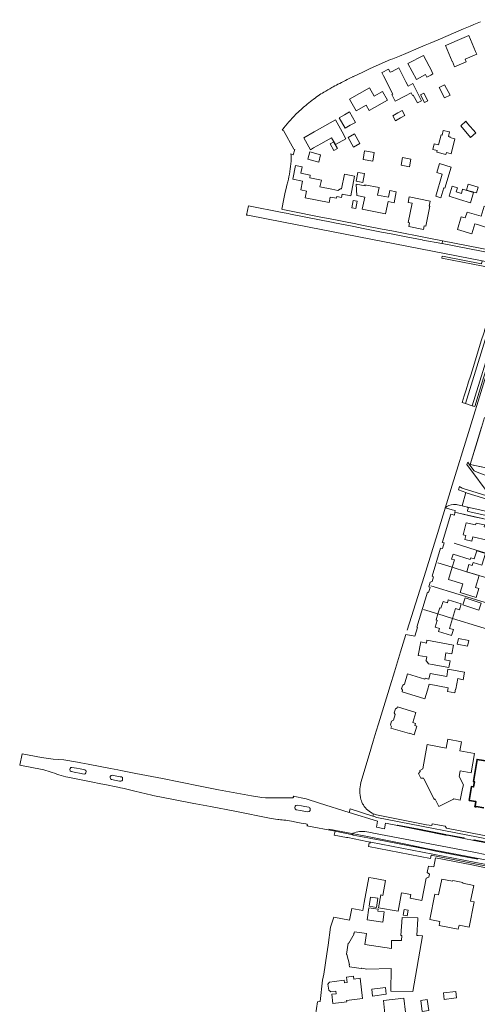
# Model space of a CAD drawing. Header units: metres. Extents: x 183765 to 187731, y 443805 to 446163.
# Tile 43 of 120: x 185794 to 186038, y 444394 to 444920. Entities that reach past the tile are written whole.
import ezdxf

# ---------------------------------------------------------------- set-up
doc = ezdxf.new("R2010")
doc.units = ezdxf.units.M
doc.layers.add('B-WE-KG-GRENS_PERCEEL-G', color=7, linetype='Continuous', lineweight=13, true_color=0xa55252)
for name, color, linetype, lineweight in [('B-WE-OG-BEBOUWING-GV', 7, 'Continuous', 35), ('B-WE-OG-TERREIN_BEGROEID-GV', 7, 'Continuous', 18), ('B-WE-OG-TERREIN_ERF-GV', 7, 'Continuous', 18), ('B-WE-VH-GESLOTENVERHARDING_ASFALT-GV', 10, 'Continuous', 18), ('B-WE-VH-ONVERHARD_ZAND-GV', 210, 'Continuous', 18), ('B-WE-VH-OPENVERHARDING_BETONSTRAATSTEEN-GV', 90, 'Continuous', 18), ('B-WE-VH-OPENVERHARDING_TEGEL-GV', 90, 'Continuous', 18)]:
    doc.layers.add(name, color=color, linetype=linetype, lineweight=lineweight)

msp = doc.modelspace()

# ---------------------------------------------------------------- linework, layer by layer
at = {"layer": 'B-WE-KG-GRENS_PERCEEL-G', "flags": 128}
for points in [[(186105.453, 444919.599), (186096.389, 444894.667), (186081.217, 444852.229), (186079.948, 444848.553), (186071.897, 444823.34), (186062.24, 444792.554), (186049.985, 444752.799), (186041.519, 444725.054), (186033.454, 444699.08), (186024.743, 444670.914), (186016.891, 444645.107), (186009.723, 444622.006), (186000.723, 444593.44)], [(186079.379, 444672.519), (186064.636, 444675.578), (186034.386, 444681.94), (186038.778, 444696.371), (186041.947, 444706.963)], [(186055.927, 444649.667), (186050, 444651.019), (186043.347, 444652.489), (186036.484, 444654.052), (186030.317, 444655.415)], [(186056.298, 444630.456), (186037.48, 444636.195), (186025.805, 444639.865)], [(186017.068, 444629.409), (186024.672, 444627.056), (186032.401, 444624.662), (186046.839, 444620.265), (186054.205, 444617.832)], [(186013.225, 444617.151), (186028.493, 444612.532), (186044.183, 444607.695), (186052.286, 444605.019)], [(186050.217, 444591.957), (186040.023, 444595.04), (186024.882, 444599.66), (186017.08, 444602.067), (186009.34, 444604.427)], [(185958.823, 444487.172), (185977.604, 444483.543), (185999.92, 444479.054), (186010.833, 444476.824), (186037.781, 444471.677), (186068.886, 444465.633), (186097.26, 444459.936), (186117.287, 444455.938), (186140.345, 444450.993), (186168.18, 444445.5), (186197.251, 444439.838), (186228.182, 444433.666), (186240.113, 444431.306)]]:
    msp.add_lwpolyline(points, dxfattribs=at)
at = {"layer": 'B-WE-OG-BEBOUWING-GV', "flags": 128}
msp.add_lwpolyline([(186052.722, 444522.052), (186037.985, 444524.342), (186036.137, 444512.482), (186036.577, 444512.418), (186036.143, 444509.646), (186035.008, 444509.837), (186033.847, 444502.415), (186037.397, 444501.846), (186037.066, 444499.629), (186036.944, 444499.647), (186036.867, 444499.097), (186037.432, 444499.007), (186037.451, 444499.126), (186041.684, 444498.467)], dxfattribs=at)
at = {"layer": 'B-WE-OG-TERREIN_BEGROEID-GV', "flags": 128}
msp.add_lwpolyline([(186034.386, 444681.94), (186034.183, 444681.495), (186036.383, 444678.537), (186038.882, 444677.491), (186040.405, 444677.017), (186041.723, 444676.461), (186046.416, 444674.856), (186049.896, 444674.053), (186052.634, 444673.229), (186056.586, 444672.262), (186060.333, 444671.459), (186064.018, 444671.006), (186067.106, 444670.924), (186069.124, 444670.697), (186070.709, 444669.997), (186072.809, 444669.647), (186074.847, 444669.606), (186078.305, 444668.988), (186080.467, 444668.268), (186082.34, 444667.486), (186083.408, 444666.585), (186085.434, 444671.564), (186079.702, 444672.409)], close=True, dxfattribs=at)
at = {"layer": 'B-WE-OG-TERREIN_ERF-GV', "flags": 128}
for points in [[(186039.786, 444918.51), (186036.262, 444917.009), (186034.271, 444916.161), (186030.746, 444914.66), (186017.201, 444908.892), (186012.898, 444907.06), (186010.239, 444905.928), (186006.5, 444904.336), (186000, 444901.568), (185996.479, 444900.136), (185992.992, 444898.717), (185991.827, 444898.243), (185984.091, 444894.899), (185980.582, 444893.27), (185976.898, 444891.561), (185972.015, 444889.295), (185971.843, 444889.213), (185971.672, 444889.13)], [(185944.15, 444871.82), (185941.191, 444869.047)], [(185933.874, 444860.651), (185934.535, 444860.31), (185940.005, 444850.489), (185940.604, 444850.258), (185939.711, 444847.394), (185938.477, 444847.897)], [(185933.66, 444818.332), (185934.199, 444818.224), (185938.578, 444817.346), (185953.563, 444814.34), (185962.347, 444812.627), (185967.769, 444811.57), (185972.343, 444810.678)], [(185972.343, 444810.678), (185977.297, 444809.712), (185987.378, 444807.746), (185992.393, 444806.768), (185995.127, 444806.235), (186009.543, 444803.339), (186013.189, 444802.607), (186019.586, 444801.378), (186046.101, 444796.284)], [(186040.422, 444701.815), (186034.386, 444681.94), (186079.702, 444672.409)], [(186055.927, 444649.667), (186027.598, 444656.02), (186026.18, 444656.337), (186025.996, 444654.916), (186023.947, 444655.467), (186019.507, 444640.651), (186019.405, 444640.312), (186020.409, 444639.994), (186019.475, 444637.04), (186018.471, 444637.29), (186013.969, 444622.225), (186014.658, 444621.962), (186013.934, 444619.353), (186013.029, 444619.045), (186012.273, 444616.55), (186012.963, 444616.281), (186012.035, 444613.49), (186011.443, 444613.716), (186005.757, 444594.971), (186006.234, 444594.868), (186005.525, 444592.503), (186004.802, 444590.253), (186000.027, 444591.173), (185997.147, 444581.783), (185993.896, 444571.187), (185991.574, 444563.618), (185990.328, 444559.557), (185985.35, 444543.329), (185984.117, 444539.386)], [(185984.117, 444539.386), (185982.445, 444534.04), (185980.292, 444526.872), (185975.898, 444511.965)], [(186041.684, 444498.467), (186037.451, 444499.126), (186037.432, 444499.007), (186036.867, 444499.097), (186036.944, 444499.647), (186037.066, 444499.629), (186037.397, 444501.846), (186033.847, 444502.415), (186035.008, 444509.837), (186036.143, 444509.646), (186036.577, 444512.418), (186036.137, 444512.482), (186037.985, 444524.342), (186052.722, 444522.052)], [(185982.75, 444495.241), (185984.209, 444494.83), (186010.985, 444489.482), (186013.775, 444489.127), (186013.988, 444490.017), (186021.005, 444488.7), (186021.642, 444487.568), (186093.04, 444473.762)], [(186046.105, 444465.748), (186035.122, 444468.001), (186015.739, 444471.746), (186014.816, 444466.884), (186012.036, 444467.367), (186011.371, 444463.901), (186012.598, 444462.97), (186012.274, 444461.36), (186010.798, 444460.852), (186008.556, 444448.911), (186002.252, 444450.143), (186002.638, 444452.136), (185997.559, 444453.151), (185995.872, 444443.269), (185985.355, 444445.116), (185986.522, 444451.949), (185987.636, 444451.722), (185989.159, 444459.586), (185982.396, 444460.896), (185980.248, 444461.312), (185977.706, 444447.857), (185976.904, 444443.615), (185971.048, 444444.721), (185969.816, 444438.487), (185961.507, 444440.027), (185959.721, 444434.736), (185958.383, 444425.188), (185957.725, 444420.519), (185956.201, 444409.602), (185955.446, 444406.353), (185954.116, 444395.062), (185952.769, 444394.874), (185951.608, 444387.667)], [(185988.8, 444388.457), (185987.967, 444395.457), (185998.857, 444396.755), (185999.717, 444389.264)]]:
    msp.add_lwpolyline(points, dxfattribs=at)
for points in [[(186031.582, 444898.489), (186032.174, 444897.098), (186026.029, 444894.472), (186024.808, 444897.346), (186024.689, 444897.294), (186021.059, 444905.817), (186021.638, 444906.061), (186027.34, 444908.465), (186033.62, 444911.113), (186037.25, 444902.521), (186037.83, 444901.168)], [(186013.749, 444892.001), (186014.419, 444890.61), (186013.234, 444889.958), (186011.172, 444888.824), (186010.422, 444890.234), (186005.556, 444887.675), (186001.077, 444896.156), (186009.369, 444900.503), (186013.858, 444892.062)], [(185994.203, 444876.031), (185992.442, 444879.556), (185992.927, 444879.797), (185988.043, 444889.639), (185987.161, 444891.336), (185987.34, 444891.429), (185990.713, 444893.173), (185991.591, 444891.474), (185992.578, 444891.985), (185996.202, 444893.859), (186000, 444886.388), (186001.138, 444884.148), (186003.661, 444885.434), (186008.336, 444876.29), (186006.142, 444875.09), (186003.943, 444879.25), (186003.556, 444879.045), (186002.788, 444880.541), (185999.424, 444878.774)], [(185975.174, 444880.219), (185980.549, 444883.257), (185983.087, 444878.718), (185987.486, 444881.178), (185990.092, 444876.517), (185980.282, 444871.032), (185978.672, 444873.909), (185973.325, 444870.87), (185969.8, 444877.181)], [(186023.549, 444879.303), (186020.599, 444877.771), (186017.731, 444883.293), (186020.681, 444884.835)], [(186007.763, 444879.496), (186009.523, 444880.408), (186011.656, 444876.292), (186009.895, 444875.38)], [(185970.254, 444863.155), (185967.473, 444861.566), (185964.344, 444867.208), (185967.117, 444868.774), (185969.891, 444870.341), (185973.035, 444864.744)], [(185995.617, 444869.753), (185997.969, 444871.057), (185999.452, 444868.383), (185997.099, 444867.079), (185994.405, 444865.586), (185992.923, 444868.26)], [(185967.937, 444856.01), (185962.296, 444852.849), (185960.234, 444856.53), (185954.569, 444853.32), (185950.569, 444851.053), (185948.962, 444850.142), (185945.366, 444856.513), (185951.008, 444859.72), (185956.65, 444862.926), (185962.292, 444866.133), (185965.867, 444859.722)], [(186034.557, 444856.637), (186029.387, 444862.816), (186031.919, 444865.325), (186032.925, 444864.18), (186037.375, 444859.112)], [(185975.432, 444853.381), (185972.032, 444851.463), (185969.11, 444856.645), (185972.58, 444858.594)], [(186022.77, 444857.144), (186023.555, 444856.955), (186023.478, 444856.622), (186026.169, 444856.029), (186024.244, 444848.01), (186021.622, 444848.618), (186021.362, 444847.496), (186016.483, 444848.751), (186016.713, 444849.661), (186014.363, 444850.254), (186015.083, 444853.25), (186017.467, 444852.648), (186018.84, 444858.087), (186019.317, 444857.973), (186019.88, 444860.476), (186023.308, 444859.654)], [(185961.451, 444854.307), (185961.526, 444854.147), (185963.439, 444850.792), (185961.442, 444849.717), (185959.484, 444853.182)], [(185948.694, 444848.986), (185954.383, 444847.435), (185953.362, 444843.538), (185947.644, 444845.094)], [(185982.995, 444848.706), (185982.279, 444844.046), (185977.214, 444844.824), (185977.93, 444849.483)], [(185954.027, 444830.296), (185960.372, 444829.006), (185963.66, 444828.327), (185965.099, 444829.301), (185965.607, 444829.199), (185967.128, 444837.019), (185972.582, 444835.958), (185970.553, 444825.531), (185965.971, 444826.422), (185965.607, 444824.645), (185963.025, 444825.068), (185962.856, 444824.179), (185959.504, 444824.766), (185958.91, 444821.863), (185952.484, 444823.135), (185946.059, 444824.406), (185946.81, 444828.028), (185943.819, 444828.701), (185944.758, 444833.263), (185939.505, 444834.34), (185940.993, 444841.643), (185944.459, 444840.916), (185943.797, 444837.605), (185948.849, 444836.572), (185948.562, 444835.13), (185954.814, 444833.885)], [(185997.359, 444841.833), (185998.181, 444845.904), (186002.652, 444845), (186001.829, 444840.929)], [(186019.385, 444837.001), (186016.452, 444837.871), (186017.866, 444842.682), (186024.103, 444840.868), (186020.739, 444829.538), (186020.227, 444829.701), (186018.61, 444824.387), (186015.888, 444825.219)], [(185974.282, 444838.035), (185977.896, 444837.357), (185977.015, 444832.657), (185973.4, 444833.335)], [(185985.618, 444829.877), (185984.82, 444825.9), (185990.755, 444824.709), (185991.473, 444828.287), (185994.856, 444827.608), (185993.686, 444821.784), (185990.451, 444822.434), (185989.132, 444815.865), (185976.686, 444818.364), (185977.964, 444824.727), (185973.748, 444825.573), (185973.374, 444831.702), (185978.125, 444830.758), (185978.087, 444831.387)], [(186030.3, 444828.981), (186036.096, 444827.251), (186034.481, 444821.816), (186028.685, 444823.558), (186023.09, 444825.239), (186024.705, 444830.673), (186027.528, 444829.802), (186026.907, 444827.653), (186029.66, 444826.811)], [(186032.366, 444828.579), (186033.254, 444831.643), (186038.548, 444830.066), (186037.66, 444827.032)], [(185971.041, 444819.071), (185971.859, 444823.053), (185973.961, 444822.621), (185973.143, 444818.639)], [(186012.962, 444822.688), (186012.44, 444819.93), (186012.711, 444819.883), (186010.557, 444809.3), (186009.791, 444809.459), (186009.411, 444807.579), (186001.506, 444809.176), (186001.895, 444811.099), (186001.258, 444811.231), (186003.295, 444821.513), (186001.169, 444821.934), (186001.757, 444824.953)], [(186038.745, 444809.933), (186036.899, 444810.506), (186035.204, 444805.091), (186027.469, 444807.414), (186029.554, 444814.326), (186031.703, 444813.695), (186032.66, 444816.83), (186040.144, 444814.553), (186041.783, 444819.987), (186051.865, 444816.886), (186049.482, 444809.171), (186048.249, 444809.551), (186047.526, 444807.205)], [(186031.462, 444641.793), (186031.99, 444644.062), (186030.655, 444644.372), (186032.15, 444650.807), (186037.251, 444649.673), (186037.469, 444650.649), (186041.975, 444649.642), (186041.755, 444648.667), (186044.924, 444647.949), (186043.464, 444641.494), (186035.691, 444643.202), (186035.164, 444640.933)], [(186032.453, 444624.646), (186039.118, 444622.576), (186037.133, 444616.185), (186038.958, 444615.621), (186037.477, 444610.837), (186028.948, 444613.472), (186030.439, 444618.161), (186022.667, 444620.571), (186024.672, 444627.056), (186025.872, 444630.937), (186024.414, 444631.401), (186025.237, 444633.988), (186034.363, 444631.162), (186034.628, 444632.022), (186036.452, 444631.461), (186037.82, 444635.879), (186042.493, 444634.4), (186040.482, 444628.098), (186035.919, 444629.487), (186035.452, 444628.012), (186033.661, 444628.537)], [(186017.08, 444602.067), (186018.073, 444605.282), (186018.704, 444605.087), (186019.834, 444608.747), (186022.14, 444608.035), (186022.62, 444609.595), (186029.552, 444607.478), (186028.599, 444604.302), (186026.5, 444604.942), (186024.882, 444599.66), (186023.263, 444594.378), (186025.376, 444593.729), (186024.404, 444590.565), (186017.468, 444592.687), (186017.936, 444594.239), (186015.627, 444594.951), (186016.719, 444598.657), (186016.088, 444598.852)], [(186040.241, 444607.787), (186039.026, 444604.094), (186030.463, 444606.919), (186031.647, 444610.606)], [(186033.539, 444587.908), (186032.967, 444584.92), (186027.454, 444585.961), (186028.026, 444588.955)], [(186020.695, 444577.529), (186023.548, 444577.002), (186022.894, 444573.457), (186013.962, 444575.155), (186013.932, 444575.07), (186012.101, 444575.356), (186010.715, 444577.331), (186010.801, 444577.402), (186011.15, 444579.081), (186006.575, 444579.951), (186007.912, 444587.11), (186010.902, 444586.551), (186011.206, 444588.129), (186025.423, 444585.472), (186024.539, 444580.738), (186021.403, 444581.323)], [(186027.793, 444567.54), (186026.711, 444561.866), (186026.497, 444561.919), (186026.124, 444559.913), (186022.244, 444560.634), (186022.613, 444562.623), (186012.493, 444564.499), (186011.526, 444561.307), (186011.452, 444561.319), (186010.065, 444556.804), (185997.927, 444560.502), (185998.163, 444561.266), (185997.696, 444562.184), (185998.252, 444564.013), (185999.154, 444564.509), (186000.847, 444570.067), (186010.178, 444567.246), (186010.322, 444567.739), (186012.292, 444567.174), (186012.919, 444570.285), (186021.763, 444568.653), (186022.443, 444572.571), (186031.302, 444570.967), (186030.58, 444566.911)], [(186001.915, 444538.302), (186001.852, 444538.12), (185991.987, 444541.131), (185992.196, 444541.837), (185991.682, 444542.752), (185992.32, 444544.808), (185993.284, 444545.342), (185994.22, 444548.394), (185993.701, 444549.288), (185994.34, 444551.35), (185995.284, 444551.844), (185995.49, 444552.527), (186005.337, 444549.497), (186003.667, 444544.048), (186005.124, 444543.594), (186004.76, 444542.431), (186005.81, 444542.091), (186004.418, 444537.529)], [(186021.497, 444530.412), (186022.362, 444535.12), (186029.767, 444533.759), (186028.85, 444528.983), (186036.682, 444527.462), (186034.818, 444517.168), (186028.929, 444518.239), (186028.401, 444515.202), (186030.701, 444510.85), (186030.215, 444508.763), (186029.038, 444502.636), (186025.65, 444503.351), (186025.337, 444503.199), (186025.364, 444503.142), (186017.631, 444499.173), (186015.701, 444503.129), (186015.285, 444502.91), (186014.981, 444503.489), (186009.518, 444513.909), (186009.293, 444514.338), (186007.983, 444514.258), (186006.691, 444516.744), (186007.629, 444517.947), (186007.355, 444518.463), (186008.983, 444519.31), (186011.267, 444532.399)], [(186018.126, 444437.815), (186012.734, 444438.898), (186015.446, 444452.414), (186017.41, 444452.032), (186019.092, 444460.431), (186024.964, 444459.278), (186025.051, 444459.704), (186030.439, 444458.629), (186030.361, 444458.197), (186036.236, 444457.029), (186034.565, 444448.628), (186036.518, 444448.217), (186033.797, 444434.668), (186028.395, 444435.753), (186027.967, 444433.621), (186017.706, 444435.667)], [(185985.057, 444450.22), (185984.324, 444445.294), (185980.279, 444445.896), (185981.013, 444450.823)], [(185980.191, 444445.076), (185985.126, 444444.341), (185984.928, 444443.327), (185988.405, 444442.835), (185987.625, 444437.323), (185979.281, 444438.555)], [(186000.606, 444440.793), (185998.519, 444441.155), (185999.033, 444444.118), (186001.12, 444443.755)], [(186005.825, 444430.235), (186006.449, 444430.219), (186008.859, 444430.157), (186003.722, 444400.377), (185991.944, 444400.542), (185992.099, 444412.558), (185979.181, 444412.33), (185976.18, 444412.765), (185976.103, 444412.556), (185969.854, 444413.501), (185969.602, 444414.63), (185969.851, 444414.7), (185968.499, 444420.144), (185968.15, 444420.213), (185969.065, 444426.242), (185969.415, 444426.163), (185972.282, 444431.227), (185972.092, 444431.346), (185972.569, 444432.247), (185978.854, 444431.284), (185977.973, 444425.374), (185992.238, 444423.264), (185992.294, 444427.593), (185997.662, 444427.524), (185997.716, 444430.284), (185997.356, 444430.305), (185997.924, 444439.889), (186006.373, 444439.667), (186006.344, 444439.165)], [(185958.711, 444400.997), (185958.286, 444404.26), (185959.159, 444405.382), (185961.839, 444405.669), (185961.828, 444405.768), (185967.034, 444406.358), (185967.183, 444405.047), (185968.62, 444405.21), (185968.268, 444408.007), (185971.968, 444408.474), (185972.156, 444406.986), (185975.569, 444407.416), (185976.854, 444396.597), (185968.297, 444395.5), (185968.392, 444394.756), (185960.993, 444393.923), (185960.416, 444398.84), (185962.661, 444399.103), (185962.498, 444400.492), (185959.83, 444400.145)], [(185981.704, 444401.597), (185989.006, 444402.507), (185989.464, 444398.833), (185982.161, 444397.923)], [(186020.491, 444396.027), (186020.042, 444399.548), (186026.605, 444400.385), (186027.036, 444396.906), (186025.662, 444396.722)], [(186007.904, 444395.515), (186011.383, 444396.058), (186012.149, 444390.221), (186008.675, 444389.631)]]:
    msp.add_lwpolyline(points, close=True, dxfattribs=at)
at = {"layer": 'B-WE-OG-TERREIN_ERF-GV'}
for points in [[(185971.672, 444889.13, 0.0098387), (185963.636, 444885.066)], [(185960.369, 444883.295, 0.0056481), (185956.091, 444880.867)], [(185963.636, 444885.066, 0.0039731), (185960.369, 444883.295)], [(185953.126, 444878.901, 0.0229598), (185946.469, 444873.829)], [(185956.091, 444880.867, 0.0095109), (185953.126, 444878.901)], [(185946.469, 444873.829, 0.0083084), (185944.15, 444871.82)], [(185941.191, 444869.047, 0.0243293), (185933.874, 444860.651)], [(185938.477, 444847.897, -0.1004868), (185938.585, 444844.002)], [(185938.585, 444844.002, -0.0334804), (185936.88, 444832.981)], [(185936.88, 444832.981, 0.0210953), (185933.66, 444818.332)], [(185975.898, 444511.965, 0.1296731), (185975.938, 444502.944)], [(185975.938, 444502.944, 0.0676701), (185977.231, 444500)], [(185977.231, 444500, 0.1564749), (185982.75, 444495.241)]]:
    msp.add_lwpolyline(points, format="xyb", dxfattribs=at)
at = {"layer": 'B-WE-VH-GESLOTENVERHARDING_ASFALT-GV', "flags": 128}
for points in [[(185992.065, 444805.147), (185986.997, 444806.147), (185977.081, 444808.105), (185972.075, 444809.093), (185967.512, 444809.994), (185964.745, 444810.54), (185961.893, 444811.103), (185961.109, 444811.258), (185938.376, 444815.746), (185937.075, 444816.003), (185933.853, 444816.639), (185915.86, 444820.191), (185914.869, 444815.18), (185915.46, 444815.069), (185934.501, 444811.484), (186040.715, 444790.733), (186044.904, 444789.889)], [(186047.765, 444794.462), (186019.279, 444799.964), (186019.091, 444800), (186009.085, 444801.875), (186008.752, 444801.938), (186000.184, 444803.544), (185992.065, 444805.147)], [(186116.525, 444660.031), (186113.793, 444660.024), (186108.812, 444660.071), (186105.66, 444660.1), (186105.522, 444660.1), (186059.557, 444660.086), (186054.363, 444660.485), (186047.278, 444662.104), (186032.707, 444666.665), (186031.933, 444666.966), (186030.07, 444659.832), (186032.855, 444659.097), (186046.736, 444656.128), (186057.912, 444654.576), (186065.601, 444654.078), (186083.679, 444654.148), (186090.047, 444654.135), (186090.079, 444654.135), (186104.039, 444654.115), (186114.019, 444654.206), (186115.784, 444654.142)], [(186030.904, 444482.093), (186022.013, 444483.81), (186021.225, 444483.946), (186009.708, 444486.171), (186008.92, 444486.322), (185995.446, 444488.975), (185989.159, 444490.293), (185988.564, 444487.201), (185984.194, 444488.108), (185984.877, 444491.334), (185969.607, 444496), (185953.879, 444501.027), (185946.648, 444503.363), (185939.706, 444504.729), (185939.881, 444504.578), (185939.938, 444504.445), (185939.959, 444504.231), (185939.861, 444504.088), (185939.738, 444503.94), (185939.582, 444503.857), (185939.413, 444503.811), (185934.388, 444503.772), (185929.364, 444503.759), (185927.387, 444503.815), (185925.934, 444503.795), (185924.903, 444503.852), (185922.949, 444504.03), (185920.898, 444504.292), (185917.449, 444504.821), (185909.642, 444506.316), (185899.779, 444508.18), (185890.965, 444509.936), (185890.965, 444509.937), (185878.717, 444512.34), (185869.908, 444514.093), (185855.684, 444516.851), (185847.701, 444518.443), (185845.971, 444518.758), (185842.073, 444519.527), (185830.186, 444521.823), (185826.322, 444522.572), (185824.562, 444522.874), (185817.153, 444524.145), (185811.509, 444524.481), (185805.264, 444525.356), (185794.995, 444527.34), (185793.584, 444521.2), (185805.599, 444518.898), (185806.454, 444518.734), (185809.799, 444517.791)], [(185821.515, 444520.085), (185823.989, 444519.61), (185825.961, 444519.232), (185828.386, 444518.766)], [(185819.387, 444514.821), (185822.832, 444514.109), (185824.627, 444513.78), (185832.588, 444512.21), (185836.065, 444511.563), (185840.804, 444510.607), (185844.235, 444509.887), (185846.026, 444509.561), (185847.504, 444509.242), (185848.498, 444509), (185849.504, 444508.752), (185855.062, 444507.464), (185864.152, 444505.246), (185864.781, 444505.097), (185876.637, 444502.792), (185886.732, 444500.836), (185887.759, 444500.64), (185889.755, 444500.26), (185895.529, 444499.159), (185908.589, 444496.623), (185909.437, 444496.459), (185927.155, 444493.023), (185927.972, 444492.865), (185931.567, 444492.168), (185932.005, 444492.161), (185933.028, 444492.098), (185933.775, 444492.024), (185934.776, 444491.929), (185935.764, 444491.823), (185936.805, 444491.681), (185937.822, 444491.531), (185938.813, 444491.394), (185941.298, 444490.894), (185942.231, 444490.688), (185944, 444490.348), (185945.476, 444490.054), (185946.449, 444489.859), (185946.969, 444489.756), (185947.18, 444489.666), (185947.297, 444489.473), (185947.348, 444489.387), (185947.353, 444489.2), (185947.296, 444489.019), (185947.204, 444488.908), (185947.006, 444488.821), (185962.095, 444485.974), (185971.656, 444483.973)], [(185820.449, 444518.935), (185820.538, 444519.473)], [(185827.999, 444516.538), (185825.567, 444516.992), (185823.558, 444517.367), (185821.083, 444517.829)], [(185829.088, 444517.829), (185828.987, 444517.222)], [(185841.896, 444514.696), (185841.997, 444515.303)], [(185843.046, 444515.937), (185845.535, 444515.465), (185847.367, 444515.124), (185848.006, 444515.005)], [(185847.551, 444512.687), (185846.939, 444512.803), (185845.107, 444513.153), (185842.668, 444513.618)], [(185848.601, 444514.073), (185848.466, 444513.287)], [(185940.657, 444498.546), (185940.792, 444499.287)], [(185941.847, 444499.904), (185944.098, 444499.503), (185945.97, 444499.169), (185948.084, 444498.793)], [(185947.624, 444496.3), (185945.491, 444496.709), (185943.641, 444497.064), (185941.413, 444497.492)], [(185948.836, 444497.659), (185948.735, 444497.03)], [(185984.513, 444493.375), (185982.938, 444493.789), (185982.284, 444494.019), (185970.149, 444497.934), (185969.607, 444496), (185984.877, 444491.334), (185984.194, 444488.108), (185988.564, 444487.201), (185989.159, 444490.293), (185995.446, 444488.975)], [(186108.443, 444466.962), (186115.621, 444465.893), (186116.219, 444465.803), (186116.57, 444467.739), (185984.513, 444493.375)], [(185995.525, 444489.286), (186008.988, 444486.677)], [(186038.43, 444471.031), (186032.752, 444472.135), (186016.013, 444475.39), (186015.922, 444475.408), (186011.236, 444476.313), (185984.523, 444481.475), (185981.302, 444482.097), (185979.575, 444482.429), (185971.777, 444483.949), (185971.656, 444483.973), (185962.095, 444485.974), (185961.715, 444483.903), (185968.263, 444482.667), (185968.884, 444482.549), (185979.133, 444480.541), (185980.983, 444480.181), (185981.288, 444480.122), (186069.502, 444462.955)], [(185979.029, 444485.69), (185980.119, 444485.457), (185981.888, 444485.095), (185982.578, 444484.986), (186036.204, 444474.74), (186043.309, 444473.337), (186048.238, 444472.363), (186065.205, 444469.012), (186072.757, 444467.52), (186090.298, 444464.056), (186097.402, 444462.653), (186114.352, 444459.302), (186115.621, 444465.893), (186108.443, 444466.962), (186097.931, 444469.041), (186085.835, 444471.415), (186071.382, 444474.243), (186061.24, 444476.189), (186049.742, 444478.442), (186042.836, 444479.767), (186036.383, 444481.016), (186030.904, 444482.093)], [(186008.92, 444486.322), (186009.708, 444486.171)], [(186009.796, 444486.514), (186021.263, 444484.298)], [(186021.225, 444483.946), (186022.013, 444483.81)], [(186022.074, 444484.138), (186030.97, 444482.408)], [(186030.904, 444482.093), (186036.383, 444481.016), (186036.373, 444481.021)], [(186036.448, 444481.397), (186042.914, 444480.114)]]:
    msp.add_lwpolyline(points, dxfattribs=at)
for points in [[(186043.883, 444753.653), (186053.495, 444784.965), (186051.847, 444785.471), (186050.414, 444780.908), (186043.372, 444757.886), (186042.061, 444753.597), (186041.908, 444753.098), (186041.575, 444752.052), (186040.283, 444748.002), (186035.481, 444732.472), (186034.467, 444729.195), (186033.513, 444726.11), (186032.187, 444721.823), (186031.186, 444718.584), (186030.1, 444715.073), (186031.763, 444714.515)], [(186057.253, 444783.809), (186053.495, 444784.965), (186043.883, 444753.653), (186031.763, 444714.515), (186035.418, 444713.289), (186046.707, 444749.996), (186054.14, 444773.693)], [(186048.284, 444750.247), (186049.48, 444754.131), (186050, 444755.817), (186050.342, 444756.927), (186053.765, 444767.949), (186053.825, 444768.143), (186056.168, 444775.695), (186056.37, 444776.348), (186057.444, 444779.807), (186058.56, 444783.403), (186057.253, 444783.809), (186054.14, 444773.693), (186046.707, 444749.996), (186035.418, 444713.289), (186036.763, 444712.838), (186041.486, 444728.169), (186043.032, 444733.19), (186044.254, 444737.158)]]:
    msp.add_lwpolyline(points, close=True, dxfattribs=at)
at = {"layer": 'B-WE-VH-GESLOTENVERHARDING_ASFALT-GV'}
for points in [[(185820.538, 444519.473, -0.3585675), (185821.515, 444520.085)], [(185809.799, 444517.791, 0.0312116), (185819.387, 444514.821)], [(185821.083, 444517.829, -0.3808993), (185820.449, 444518.935)], [(185828.987, 444517.222, -0.3392156), (185827.999, 444516.538)], [(185828.386, 444518.766, -0.4000307), (185829.088, 444517.829)], [(185841.997, 444515.303, -0.3594673), (185843.046, 444515.937)], [(185848.006, 444515.005, -0.3351874), (185848.601, 444514.073)], [(185842.668, 444513.618, -0.3577659), (185841.896, 444514.696)], [(185848.466, 444513.287, -0.2584131), (185847.551, 444512.687)], [(185940.792, 444499.287, -0.3831501), (185941.847, 444499.904)], [(185941.413, 444497.492, -0.41348), (185940.657, 444498.546)], [(185948.735, 444497.03, -0.3258718), (185947.624, 444496.3)], [(185948.084, 444498.793, -0.3968108), (185948.836, 444497.659)], [(185995.344, 444489.129, -0.4495404), (185995.525, 444489.286)], [(185995.446, 444488.975, -0.3213439), (185995.344, 444489.129)], [(185971.656, 444483.973, -0.6539142), (185971.583, 444484.857)], [(185971.583, 444484.857, -0.1527199), (185979.029, 444485.69)], [(186008.988, 444486.677, -0.9223482), (186008.92, 444486.322)], [(186009.708, 444486.171, -0.9121446), (186009.796, 444486.514)], [(186021.263, 444484.298, -0.9026345), (186021.225, 444483.946)], [(186022.013, 444483.81, -0.9118888), (186022.074, 444484.138)], [(186030.97, 444482.408, -0.9322483), (186030.904, 444482.093)], [(186036.373, 444481.021, -0.7354889), (186036.448, 444481.397)]]:
    msp.add_lwpolyline(points, format="xyb", dxfattribs=at)
at = {"layer": 'B-WE-VH-ONVERHARD_ZAND-GV', "flags": 128}
msp.add_lwpolyline([(186038.882, 444677.491), (186036.383, 444678.537), (186034.183, 444681.495), (186032.992, 444683.095), (186032.587, 444681.9), (186045.597, 444664.425)], dxfattribs=at)
at = {"layer": 'B-WE-VH-OPENVERHARDING_BETONSTRAATSTEEN-GV', "flags": 128}
msp.add_lwpolyline([(186032.855, 444659.097), (186033.199, 444658.833), (186033.196, 444658.497), (186032.922, 444657.401), (186032.961, 444657.068), (186033.228, 444656.839), (186055.925, 444651.772), (186056.892, 444651.78), (186058.528, 444652.053), (186062.388, 444653.523), (186064.445, 444653.878), (186065.601, 444654.078), (186057.912, 444654.576), (186046.736, 444656.128)], close=True, dxfattribs=at)
at = {"layer": 'B-WE-VH-OPENVERHARDING_TEGEL-GV', "flags": 128}
for points in [[(186019.586, 444801.378), (186019.279, 444799.964), (186047.765, 444794.462)], [(186056.477, 444800.209), (186054.219, 444800.9), (186053.301, 444797.895), (186051.837, 444796.695), (186049.646, 444795.984), (186047.795, 444796.028), (186046.101, 444796.284), (186019.586, 444801.378)], [(186044.904, 444789.889), (186040.715, 444790.733), (186040.396, 444789.208), (186020.479, 444793.077), (186019.417, 444793.283), (186019.193, 444792.166), (186046.842, 444786.794)], [(186028.662, 444670.179), (186028.088, 444668.463), (186031.933, 444666.966), (186032.707, 444666.665), (186047.278, 444662.104), (186054.363, 444660.485), (186059.557, 444660.086)], [(186047.259, 444663.918), (186045.597, 444664.425), (186030.61, 444669.089)], [(186020.904, 444658.712), (186022.862, 444658.178), (186024.616, 444657.699), (186026.367, 444657.278), (186026.18, 444656.337), (186027.598, 444656.02), (186055.927, 444649.667), (186056.048, 444649.651), (186055.925, 444651.772), (186033.228, 444656.839), (186032.961, 444657.068), (186032.922, 444657.401), (186033.196, 444658.497), (186033.199, 444658.833), (186032.855, 444659.097)], [(186032.855, 444659.097), (186030.07, 444659.832), (186027.496, 444660.412)], [(185982.75, 444495.241), (185982.284, 444494.019), (185982.938, 444493.789), (185984.513, 444493.375), (186116.57, 444467.739), (186116.821, 444469.047), (186116.653, 444469.08), (186115.906, 444469.223), (186115.45, 444469.286), (186114.901, 444469.488), (186114.232, 444470.2), (186110.214, 444471.009), (186109.363, 444470.691), (186108.853, 444470.673), (186099.297, 444472.526)], [(186093.04, 444473.762), (186021.642, 444487.568), (186021.005, 444488.7), (186013.988, 444490.017), (186013.775, 444489.127), (186010.985, 444489.482), (185984.209, 444494.83), (185982.75, 444495.241)]]:
    msp.add_lwpolyline(points, dxfattribs=at)
at = {"layer": 'B-WE-VH-OPENVERHARDING_TEGEL-GV'}
for points in [[(186030.61, 444669.089, -0.0755847), (186028.662, 444670.179)], [(186025.363, 444660.54, 0.1574852), (186020.904, 444658.712)], [(186027.496, 444660.412, 0.0684549), (186025.363, 444660.54)]]:
    msp.add_lwpolyline(points, format="xyb", dxfattribs=at)
at = {"layer": 'B-WE-VH-OPENVERHARDING_TEGEL-GV', "flags": 128}
msp.add_lwpolyline([(185981.288, 444480.122), (185980.983, 444480.181), (185980.863, 444479.612), (185980.263, 444479.709), (185979.903, 444477.777), (186013.083, 444471.461), (186013.475, 444473.193), (186046.864, 444466.63), (186068.452, 444462.429), (186069.169, 444461.244), (186069.502, 444462.955)], close=True, dxfattribs=at)

doc.saveas('drawing.dxf')
